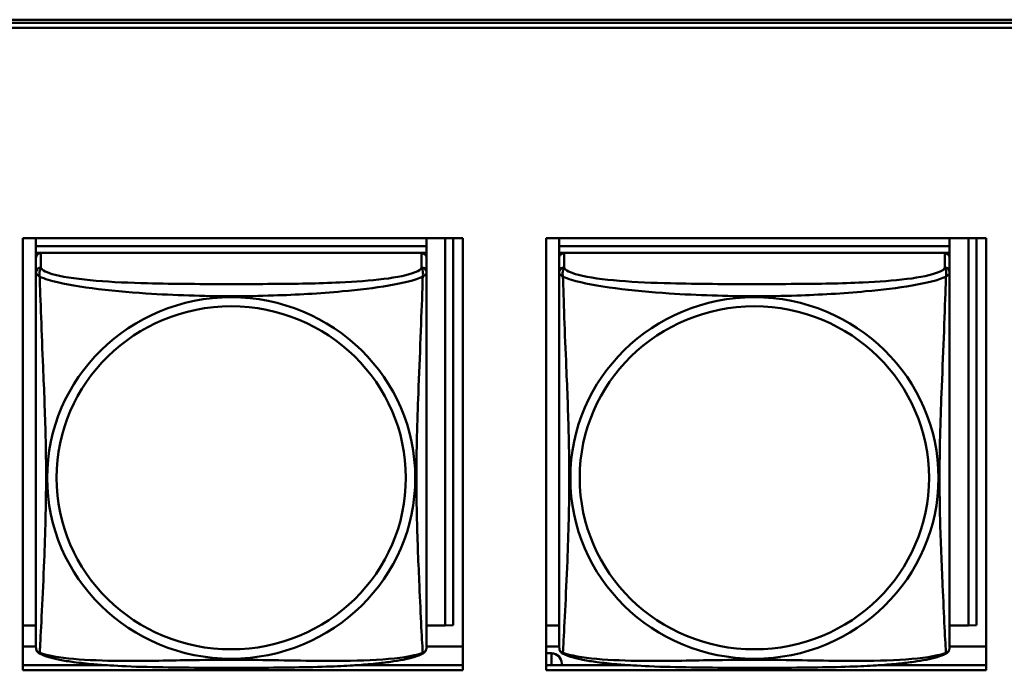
# Model space of a CAD drawing. Header units: inches. Extents: x 0.8 to 72.9, y -7.8 to 49.3.
# Tile 180 of 256: x 48.1 to 49.3, y 20.7 to 21.5. Entities that reach past the tile are written whole.
import ezdxf

# ---------------------------------------------------------------- set-up
doc = ezdxf.new("R2010")
doc.units = ezdxf.units.IN
doc.header["$MEASUREMENT"] = 0
doc.layers.add('Visible Edges(ROSSANSI)', color=7, linetype='Continuous', lineweight=50)
doc.layers.add('Visible Tangent Edges(ROSSANSI)', color=7, linetype='Continuous', lineweight=50)

msp = doc.modelspace()

# ---------------------------------------------------------------- linework, layer by layer
at = {"layer": 'Visible Edges(ROSSANSI)'}
for p, q in [((35.8647, 21.5222), (53.2398, 21.5222)), ((35.8648, 21.5184), (53.2399, 21.5184)), ((53.2399, 21.5123), (35.8648, 21.5123)), ((48.0804, 20.7352), (48.0804, 21.2579)), ((48.0804, 21.2579), (48.6128, 21.2579)), ((48.0962, 21.2579), (48.0962, 21.2482)), ((48.0962, 21.2342), (48.0962, 21.2579)), ((48.5686, 21.2579), (48.5686, 21.2482)), ((48.5913, 21.2579), (48.5913, 20.7894)), ((48.6011, 21.2579), (48.6011, 20.7899)), ((48.6128, 21.2579), (48.6128, 20.7352)), ((48.7134, 20.7352), (48.7134, 21.2579)), ((48.7134, 21.2579), (49.2458, 21.2579)), ((48.7292, 21.2579), (48.7292, 21.2482)), ((48.7292, 21.2342), (48.7292, 21.2579)), ((49.2016, 21.2579), (49.2016, 21.2482)), ((49.2243, 21.2579), (49.2243, 20.7894)), ((49.2341, 21.2579), (49.2341, 20.7899)), ((49.2458, 21.2579), (49.2458, 20.7352)), ((48.5686, 21.2482), (48.0962, 21.2482)), ((48.0962, 21.2482), (48.0962, 21.24)), ((48.0962, 21.2482), (48.0962, 21.2482)), ((48.0962, 21.2482), (48.5686, 21.2482)), ((48.5686, 21.2482), (48.5686, 21.24)), ((48.5686, 21.2482), (48.5686, 21.2482)), ((49.2016, 21.2482), (48.7292, 21.2482)), ((48.7292, 21.2482), (48.7292, 21.24)), ((48.7292, 21.2482), (48.7292, 21.2482)), ((48.7292, 21.2482), (49.2016, 21.2482)), ((49.2016, 21.2482), (49.2016, 21.24)), ((49.2016, 21.2482), (49.2016, 21.2482)), ((48.0962, 21.2343), (48.0962, 21.24)), ((48.0962, 21.24), (48.102, 21.24)), ((48.0962, 21.2342), (48.0962, 20.782)), ((48.5627, 21.24), (48.1021, 21.24)), ((48.5628, 21.24), (48.5686, 21.24)), ((48.5686, 21.24), (48.5686, 21.2343)), ((48.5686, 21.2165), (48.5686, 21.2342)), ((48.7292, 21.2343), (48.7292, 21.24)), ((48.7292, 21.24), (48.735, 21.24)), ((48.7292, 21.2342), (48.7292, 20.7819)), ((49.1957, 21.24), (48.7351, 21.24)), ((49.1958, 21.24), (49.2016, 21.24)), ((49.2016, 21.24), (49.2016, 21.2342)), ((49.2016, 21.2165), (49.2016, 21.2342)), ((48.5686, 21.2165), (48.5686, 21.2165)), ((49.2016, 21.2165), (49.2016, 21.2165)), ((48.0962, 20.8117), (48.0962, 20.7844)), ((48.7292, 20.8117), (48.7292, 20.7844)), ((48.0962, 20.7895), (48.0804, 20.7895)), ((48.5913, 20.7894), (48.5686, 20.7894)), ((48.5913, 20.7894), (48.6011, 20.7899)), ((48.7292, 20.7894), (48.7134, 20.7894)), ((49.2243, 20.7894), (49.2016, 20.7894)), ((49.2243, 20.7894), (49.2341, 20.7899)), ((48.0962, 20.7844), (48.0962, 20.782)), ((48.0962, 20.7643), (48.0962, 20.782)), ((48.7292, 20.7844), (48.7292, 20.7819)), ((48.7292, 20.7643), (48.7292, 20.7819)), ((48.0962, 20.7643), (48.0962, 20.7643)), ((48.7292, 20.7643), (48.7292, 20.7643)), ((48.0962, 20.7638), (48.0804, 20.7638)), ((48.6128, 20.7638), (48.5686, 20.7638)), ((48.7292, 20.7638), (48.7134, 20.7638)), ((48.7134, 20.7557), (48.7198, 20.7557)), ((49.2458, 20.7638), (49.2016, 20.7638)), ((48.0804, 20.7412), (48.1828, 20.7412)), ((48.4821, 20.7412), (48.6128, 20.7412)), ((48.7134, 20.7412), (48.8156, 20.7412)), ((48.7323, 20.7412), (48.7323, 20.7434)), ((49.1153, 20.7412), (49.2458, 20.7412)), ((48.6128, 20.7352), (48.0804, 20.7352)), ((49.2458, 20.7352), (48.7134, 20.7352))]:
    msp.add_line(p, q, dxfattribs=at)
for centre, major_axis, start_param, end_param in [((48.1021, 21.2342), (-0.00591, 0), 4.712366, 6.283162), ((48.5627, 21.2342), (0.00591, 0), 6.283162, 7.853958), ((48.7351, 21.2342), (-0.00591, 0), 4.712366, 6.283162), ((49.1957, 21.2342), (0.00591, 0), 6.283162, 7.853958), ((48.7198, 20.7434), (0.0125, 0), 6.283162, 7.853958)]:
    msp.add_ellipse(centre, major_axis=major_axis, ratio=0.981793, start_param=start_param, end_param=end_param, dxfattribs=at)
for points, knots in [([(48.5686, 21.2165), (48.5686, 21.2144), (48.5686, 21.211), (48.5686, 21.2016), (48.5686, 21.1956), (48.5686, 21.1807), (48.5686, 21.1718), (48.5686, 21.1561), (48.5686, 21.1497), (48.5686, 21.1355), (48.5686, 21.1276), (48.5686, 21.1095), (48.5686, 21.0992), (48.5686, 21.0742), (48.5686, 21.0595), (48.5686, 21.0269), (48.5686, 21.009), (48.5686, 20.9733), (48.5686, 20.9554), (48.5686, 20.9199), (48.5686, 20.9022), (48.5686, 20.876), (48.5686, 20.8674), (48.5686, 20.8444), (48.5686, 20.8305), (48.5686, 20.8099), (48.5686, 20.8026), (48.5686, 20.7909), (48.5686, 20.7862), (48.5686, 20.7786), (48.5686, 20.7754), (48.5686, 20.7705), (48.5686, 20.7686), (48.5686, 20.7659), (48.5686, 20.7651), (48.5686, 20.7642), (48.5686, 20.7639), (48.5686, 20.7637), (48.5686, 20.7636), (48.5686, 20.7636), (48.5686, 20.7636), (48.5686, 20.7635), (48.5686, 20.7635), (48.5686, 20.7635), (48.5686, 20.7635), (48.5686, 20.7635), (48.5686, 20.7635), (48.5686, 20.7635), (48.5686, 20.7635), (48.5686, 20.7635), (48.5686, 20.7635), (48.5686, 20.7635), (48.5686, 20.7635), (48.5686, 20.7634), (48.5686, 20.7634), (48.5686, 20.7634), (48.5686, 20.7633), (48.5686, 20.7632), (48.5694, 20.7672), (48.5685, 20.7613)], [-1.737343, -1.737343, -1.737343, -1.737343, -1.672944, -1.672944, -1.604422, -1.604422, -1.52499, -1.52499, -1.474054, -1.474054, -1.413069, -1.413069, -1.334757, -1.334757, -1.223483, -1.223483, -1.085035, -1.085035, -0.946588, -0.946588, -0.80814, -0.80814, -0.738916, -0.738916, -0.621545, -0.621545, -0.551982, -0.551982, -0.498632, -0.498632, -0.453561, -0.453561, -0.41439, -0.41439, -0.383629, -0.383629, -0.368248, -0.368248, -0.360558, -0.360558, -0.356713, -0.356713, -0.35479, -0.35479, -0.353829, -0.353829, -0.353348, -0.353348, -0.353108, -0.353108, -0.353059, -0.353059, -0.352994, -0.352994, -0.352945, -0.352945, -0.352913, -0.352913, -0.352868, -0.352868, -0.352868, -0.352868]), ([(49.2016, 21.2165), (49.2016, 21.2144), (49.2016, 21.211), (49.2016, 21.2016), (49.2016, 21.1956), (49.2016, 21.1807), (49.2016, 21.1718), (49.2016, 21.1561), (49.2016, 21.1497), (49.2016, 21.1355), (49.2016, 21.1276), (49.2016, 21.1095), (49.2016, 21.0992), (49.2016, 21.0741), (49.2016, 21.0595), (49.2016, 21.0269), (49.2016, 21.009), (49.2016, 20.9732), (49.2016, 20.9554), (49.2016, 20.9199), (49.2016, 20.9022), (49.2016, 20.876), (49.2016, 20.8674), (49.2016, 20.8444), (49.2016, 20.8305), (49.2016, 20.8099), (49.2016, 20.8026), (49.2016, 20.7908), (49.2016, 20.7862), (49.2016, 20.7786), (49.2016, 20.7754), (49.2016, 20.7705), (49.2016, 20.7686), (49.2016, 20.7659), (49.2016, 20.765), (49.2016, 20.7641), (49.2016, 20.7639), (49.2016, 20.7637), (49.2016, 20.7636), (49.2016, 20.7636), (49.2016, 20.7635), (49.2016, 20.7635), (49.2016, 20.7635), (49.2016, 20.7635), (49.2016, 20.7635), (49.2016, 20.7635), (49.2016, 20.7635), (49.2016, 20.7635), (49.2016, 20.7635), (49.2016, 20.7635), (49.2016, 20.7635), (49.2016, 20.7635), (49.2016, 20.7634), (49.2016, 20.7634), (49.2016, 20.7634), (49.2016, 20.7634), (49.2016, 20.7633), (49.2016, 20.7632), (49.2024, 20.7672), (49.2015, 20.7613)], [-1.737343, -1.737343, -1.737343, -1.737343, -1.672944, -1.672944, -1.604422, -1.604422, -1.52499, -1.52499, -1.474054, -1.474054, -1.413069, -1.413069, -1.334757, -1.334757, -1.223483, -1.223483, -1.085035, -1.085035, -0.946588, -0.946588, -0.80814, -0.80814, -0.738916, -0.738916, -0.621545, -0.621545, -0.551982, -0.551982, -0.498632, -0.498632, -0.453561, -0.453561, -0.41439, -0.41439, -0.383629, -0.383629, -0.368248, -0.368248, -0.360558, -0.360558, -0.356713, -0.356713, -0.35479, -0.35479, -0.353829, -0.353829, -0.353348, -0.353348, -0.353108, -0.353108, -0.353059, -0.353059, -0.352994, -0.352994, -0.352945, -0.352945, -0.352913, -0.352913, -0.352868, -0.352868, -0.352868, -0.352868]), ([(48.0962, 20.7643), (48.0962, 20.7642), (48.0962, 20.7641), (48.0962, 20.7639), (48.0962, 20.7639), (48.0962, 20.7638), (48.0962, 20.7637), (48.0962, 20.7636), (48.0962, 20.7636), (48.0962, 20.7636), (48.0962, 20.7636), (48.0962, 20.7636), (48.0962, 20.7635), (48.0962, 20.7635), (48.0962, 20.7635), (48.0962, 20.7635), (48.0962, 20.7635), (48.0962, 20.7635), (48.0962, 20.7635), (48.0962, 20.7635), (48.0962, 20.7635), (48.0962, 20.7635), (48.0962, 20.7635), (48.0962, 20.7634), (48.0962, 20.7634), (48.0962, 20.7634), (48.0962, 20.7633), (48.0962, 20.7632), (48.0956, 20.7664), (48.0964, 20.7614)], [-1.737338, -1.737338, -1.737338, -1.737338, -1.7319152, -1.7319152, -1.7264924, -1.7264924, -1.72106959, -1.72106959, -1.71564679, -1.71564679, -1.71293539, -1.71293539, -1.71157969, -1.71157969, -1.71090184, -1.71090184, -1.71056291, -1.71056291, -1.71045007, -1.71045007, -1.71040727, -1.71040727, -1.71034618, -1.71034618, -1.71029647, -1.71029647, -1.71026337, -1.71026337, -1.71022399, -1.71022399, -1.71022399, -1.71022399]), ([(48.7292, 20.7643), (48.7292, 20.7642), (48.7292, 20.7641), (48.7292, 20.7639), (48.7292, 20.7639), (48.7292, 20.7637), (48.7292, 20.7637), (48.7292, 20.7636), (48.7292, 20.7636), (48.7292, 20.7636), (48.7292, 20.7635), (48.7292, 20.7635), (48.7292, 20.7635), (48.7292, 20.7635), (48.7292, 20.7635), (48.7292, 20.7635), (48.7292, 20.7635), (48.7292, 20.7635), (48.7292, 20.7635), (48.7292, 20.7635), (48.7292, 20.7635), (48.7292, 20.7635), (48.7292, 20.7635), (48.7292, 20.7634), (48.7292, 20.7634), (48.7292, 20.7634), (48.7292, 20.7633), (48.7292, 20.7632), (48.7286, 20.7664), (48.7294, 20.7613)], [-1.737338, -1.737338, -1.737338, -1.737338, -1.7319152, -1.7319152, -1.7264924, -1.7264924, -1.72106959, -1.72106959, -1.71564679, -1.71564679, -1.71293539, -1.71293539, -1.71157969, -1.71157969, -1.71090184, -1.71090184, -1.71056291, -1.71056291, -1.71045007, -1.71045007, -1.71040727, -1.71040727, -1.71034618, -1.71034618, -1.71029647, -1.71029647, -1.71026337, -1.71026337, -1.71022399, -1.71022399, -1.71022399, -1.71022399]), ([(48.1004, 20.7555), (48.0998, 20.7558), (48.0993, 20.7561), (48.0984, 20.7569), (48.098, 20.7574), (48.0974, 20.7583), (48.0972, 20.7587), (48.0968, 20.7596), (48.0967, 20.76), (48.0965, 20.7607), (48.0964, 20.761), (48.0964, 20.7614)], [0.02273801, 0.02273801, 0.02273801, 0.02273801, 0.02955005, 0.02955005, 0.03636208, 0.03636208, 0.04317412, 0.04317412, 0.04998616, 0.04998616, 0.05679819, 0.05679819, 0.05679819, 0.05679819]), ([(48.5644, 20.7554), (48.5611, 20.7537), (48.5575, 20.7524), (48.5495, 20.75), (48.5451, 20.7489), (48.5356, 20.747), (48.5306, 20.7462), (48.5194, 20.7446), (48.5132, 20.7439), (48.4993, 20.7425), (48.4916, 20.7419), (48.4738, 20.7407), (48.4636, 20.7402), (48.4387, 20.7392), (48.4239, 20.7389), (48.3923, 20.7384), (48.3752, 20.7383), (48.3412, 20.7382), (48.3242, 20.7382), (48.2902, 20.7383), (48.2732, 20.7384), (48.2392, 20.7389), (48.222, 20.7393), (48.1918, 20.7406), (48.1787, 20.7414), (48.1577, 20.7432), (48.1497, 20.7441), (48.136, 20.7459), (48.1303, 20.7468), (48.1203, 20.7488), (48.1158, 20.7498), (48.1076, 20.7523), (48.1039, 20.7536), (48.1004, 20.7555)], [-1.678204, -1.678204, -1.678204, -1.678204, -1.629816, -1.629816, -1.580861, -1.580861, -1.532582, -1.532582, -1.479316, -1.479316, -1.416961, -1.416961, -1.337798, -1.337798, -1.226353, -1.226353, -1.09702, -1.09702, -0.967687, -0.967687, -0.838354, -0.838354, -0.709021, -0.709021, -0.60577, -0.60577, -0.53827, -0.53827, -0.483941, -0.483941, -0.435529, -0.435529, -0.384876, -0.384876, -0.384876, -0.384876]), ([(48.5644, 20.7554), (48.565, 20.7557), (48.5655, 20.7561), (48.5664, 20.7569), (48.5668, 20.7574), (48.5674, 20.7583), (48.5676, 20.7587), (48.568, 20.7596), (48.5681, 20.76), (48.5683, 20.7607), (48.5684, 20.761), (48.5685, 20.7613)], [0.0227374, 0.0227374, 0.0227374, 0.0227374, 0.02954725, 0.02954725, 0.03635709, 0.03635709, 0.04316693, 0.04316693, 0.04997677, 0.04997677, 0.05678661, 0.05678661, 0.05678661, 0.05678661]), ([(48.7334, 20.7554), (48.7328, 20.7557), (48.7323, 20.7561), (48.7314, 20.7569), (48.731, 20.7574), (48.7304, 20.7583), (48.7302, 20.7587), (48.7298, 20.7596), (48.7297, 20.76), (48.7295, 20.7607), (48.7294, 20.761), (48.7294, 20.7613)], [0.02273801, 0.02273801, 0.02273801, 0.02273801, 0.02955005, 0.02955005, 0.03636208, 0.03636208, 0.04317412, 0.04317412, 0.04998616, 0.04998616, 0.05679819, 0.05679819, 0.05679819, 0.05679819]), ([(49.1974, 20.7554), (49.1941, 20.7537), (49.1905, 20.7524), (49.1825, 20.75), (49.1781, 20.7489), (49.1686, 20.747), (49.1636, 20.7462), (49.1524, 20.7446), (49.1462, 20.7439), (49.1323, 20.7425), (49.1246, 20.7419), (49.1068, 20.7407), (49.0966, 20.7402), (49.0717, 20.7392), (49.0569, 20.7389), (49.0253, 20.7384), (49.0082, 20.7383), (48.9742, 20.7382), (48.9572, 20.7382), (48.9232, 20.7383), (48.9062, 20.7384), (48.8722, 20.7389), (48.855, 20.7393), (48.8248, 20.7406), (48.8117, 20.7414), (48.7907, 20.7432), (48.7827, 20.7441), (48.769, 20.7459), (48.7633, 20.7468), (48.7533, 20.7488), (48.7488, 20.7498), (48.7406, 20.7523), (48.7369, 20.7536), (48.7334, 20.7554)], [-1.678204, -1.678204, -1.678204, -1.678204, -1.629816, -1.629816, -1.580861, -1.580861, -1.532582, -1.532582, -1.479316, -1.479316, -1.416961, -1.416961, -1.337798, -1.337798, -1.226353, -1.226353, -1.09702, -1.09702, -0.967687, -0.967687, -0.838354, -0.838354, -0.709021, -0.709021, -0.60577, -0.60577, -0.53827, -0.53827, -0.483941, -0.483941, -0.435529, -0.435529, -0.384876, -0.384876, -0.384876, -0.384876]), ([(49.1974, 20.7554), (49.198, 20.7557), (49.1985, 20.7561), (49.1994, 20.7569), (49.1998, 20.7574), (49.2004, 20.7583), (49.2006, 20.7587), (49.201, 20.7595), (49.2011, 20.7599), (49.2013, 20.7607), (49.2014, 20.761), (49.2015, 20.7613)], [0.0227374, 0.0227374, 0.0227374, 0.0227374, 0.02954725, 0.02954725, 0.03635709, 0.03635709, 0.04316693, 0.04316693, 0.04997677, 0.04997677, 0.05678661, 0.05678661, 0.05678661, 0.05678661])]:
    msp.add_open_spline(points, degree=3, knots=knots, dxfattribs=at)
at = {"layer": 'Visible Tangent Edges(ROSSANSI)'}
for p, q in [((48.0962, 21.2342), (48.0962, 21.2165)), ((48.1021, 21.2223), (48.1021, 21.24)), ((48.5627, 21.24), (48.5627, 21.2223)), ((48.7292, 21.2342), (48.7292, 21.2165)), ((48.7351, 21.2223), (48.7351, 21.24)), ((49.1957, 21.24), (49.1957, 21.2223)), ((48.7198, 20.7557), (48.7198, 20.7412))]:
    msp.add_line(p, q, dxfattribs=at)
for centre, major_axis, start_param, end_param in [((48.1021, 21.2165), (-0.00591, 0), 4.712366, 6.283162), ((48.5627, 21.2165), (0.00591, 0), 6.283162, 7.853958), ((48.7351, 21.2165), (-0.00591, 0), 4.712366, 6.283162), ((49.1957, 21.2165), (0.00591, 0), 6.283162, 7.853958)]:
    msp.add_ellipse(centre, major_axis=major_axis, ratio=0.981793, start_param=start_param, end_param=end_param, dxfattribs=at)
for centre, major_axis in [((48.3324, 20.9678), (0.2227, 0)), ((48.9654, 20.9678), (0.2227, 0)), ((48.3324, 20.968), (0.2113, 0)), ((48.9654, 20.968), (0.2113, 0))]:
    msp.add_ellipse(centre, major_axis=major_axis, ratio=0.981793, dxfattribs=at)
for points, knots in [([(48.1007, 21.2112), (48.1005, 21.2124), (48.1004, 21.2134), (48.1003, 21.2154), (48.1004, 21.2163), (48.1006, 21.2176), (48.1007, 21.218), (48.1008, 21.2187), (48.1009, 21.2189), (48.101, 21.2194), (48.1012, 21.2197), (48.1014, 21.2204), (48.1016, 21.2208), (48.1019, 21.2216), (48.102, 21.2219), (48.1021, 21.2223)], [-0.00026741, -0.00026741, -0.00026741, -0.00026741, 0.01456352, 0.01456352, 0.03151317, 0.03151317, 0.04210669, 0.04210669, 0.04740346, 0.04740346, 0.05587828, 0.05587828, 0.06943799, 0.06943799, 0.0844808, 0.0844808, 0.0844808, 0.0844808]), ([(48.5627, 21.2223), (48.5622, 21.2203), (48.5594, 21.2184), (48.555, 21.2166), (48.5469, 21.2133), (48.533, 21.2105), (48.5169, 21.2085), (48.5007, 21.2065), (48.4825, 21.2052), (48.4639, 21.2043), (48.4375, 21.2031), (48.4102, 21.2027), (48.3832, 21.2025), (48.3663, 21.2024), (48.3493, 21.2024), (48.3324, 21.2024), (48.2986, 21.2024), (48.2647, 21.2024), (48.231, 21.2033), (48.189, 21.2044), (48.1451, 21.2071), (48.1195, 21.2135), (48.1095, 21.2161), (48.1031, 21.2192), (48.1021, 21.2223)], [0.325731, 0.325731, 0.325731, 0.325731, 0.404774, 0.404774, 0.404774, 0.550532, 0.550532, 0.550532, 0.69629, 0.69629, 0.69629, 0.902598, 0.902598, 0.902598, 1.03154, 1.03154, 1.03154, 1.289425, 1.289425, 1.289425, 1.610774, 1.610774, 1.610774, 1.73735, 1.73735, 1.73735, 1.73735]), ([(48.5627, 21.2223), (48.5628, 21.2219), (48.563, 21.2215), (48.5633, 21.2208), (48.5634, 21.2204), (48.5637, 21.2197), (48.5638, 21.2194), (48.564, 21.2189), (48.564, 21.2187), (48.5642, 21.218), (48.5643, 21.2176), (48.5644, 21.2163), (48.5645, 21.2154), (48.5644, 21.2134), (48.5643, 21.2124), (48.5641, 21.2112)], [-0.0844808, -0.0844808, -0.0844808, -0.0844808, -0.06943799, -0.06943799, -0.05587828, -0.05587828, -0.04740346, -0.04740346, -0.04210669, -0.04210669, -0.03151317, -0.03151317, -0.01456352, -0.01456352, 0.00026741, 0.00026741, 0.00026741, 0.00026741]), ([(48.7337, 21.2112), (48.7335, 21.2124), (48.7334, 21.2134), (48.7333, 21.2154), (48.7334, 21.2163), (48.7336, 21.2176), (48.7337, 21.218), (48.7338, 21.2187), (48.7339, 21.2189), (48.734, 21.2194), (48.7342, 21.2197), (48.7344, 21.2204), (48.7346, 21.2208), (48.7349, 21.2215), (48.735, 21.2219), (48.7351, 21.2223)], [-0.00026741, -0.00026741, -0.00026741, -0.00026741, 0.01456352, 0.01456352, 0.03151317, 0.03151317, 0.04210669, 0.04210669, 0.04740346, 0.04740346, 0.05587828, 0.05587828, 0.06943799, 0.06943799, 0.0844808, 0.0844808, 0.0844808, 0.0844808]), ([(49.1957, 21.2223), (49.1952, 21.2203), (49.1924, 21.2183), (49.188, 21.2166), (49.1799, 21.2133), (49.166, 21.2105), (49.1499, 21.2085), (49.1337, 21.2065), (49.1155, 21.2052), (49.0969, 21.2043), (49.0705, 21.2031), (49.0432, 21.2027), (49.0162, 21.2025), (48.9993, 21.2024), (48.9823, 21.2023), (48.9654, 21.2023), (48.9316, 21.2023), (48.8977, 21.2024), (48.864, 21.2033), (48.822, 21.2043), (48.7781, 21.207), (48.7525, 21.2135), (48.7425, 21.2161), (48.7361, 21.2191), (48.7351, 21.2223)], [0.325731, 0.325731, 0.325731, 0.325731, 0.404774, 0.404774, 0.404774, 0.550532, 0.550532, 0.550532, 0.69629, 0.69629, 0.69629, 0.902598, 0.902598, 0.902598, 1.03154, 1.03154, 1.03154, 1.289425, 1.289425, 1.289425, 1.610774, 1.610774, 1.610774, 1.73735, 1.73735, 1.73735, 1.73735]), ([(49.1957, 21.2223), (49.1958, 21.2219), (49.196, 21.2215), (49.1963, 21.2208), (49.1964, 21.2204), (49.1967, 21.2197), (49.1968, 21.2194), (49.197, 21.2189), (49.197, 21.2187), (49.1972, 21.218), (49.1973, 21.2176), (49.1974, 21.2163), (49.1975, 21.2153), (49.1974, 21.2134), (49.1973, 21.2123), (49.1971, 21.2112)], [-0.0844808, -0.0844808, -0.0844808, -0.0844808, -0.06943799, -0.06943799, -0.05587828, -0.05587828, -0.04740346, -0.04740346, -0.04210669, -0.04210669, -0.03151317, -0.03151317, -0.01456352, -0.01456352, 0.00026741, 0.00026741, 0.00026741, 0.00026741]), ([(48.0962, 21.2165), (48.0962, 21.2162), (48.0962, 21.216), (48.0963, 21.2156), (48.0963, 21.2154), (48.0964, 21.2151), (48.0965, 21.2149), (48.0967, 21.2147), (48.0967, 21.2147), (48.097, 21.2144), (48.0971, 21.2142), (48.0977, 21.2137), (48.0982, 21.2133), (48.0993, 21.2123), (48.1, 21.2118), (48.1007, 21.2112)], [-0.0844808, -0.0844808, -0.0844808, -0.0844808, -0.06943799, -0.06943799, -0.05587828, -0.05587828, -0.04740346, -0.04740346, -0.04210669, -0.04210669, -0.03151317, -0.03151317, -0.01456352, -0.01456352, 0.00026741, 0.00026741, 0.00026741, 0.00026741]), ([(48.0962, 21.2165), (48.0962, 21.214), (48.0962, 21.2093), (48.0962, 21.2032), (48.0962, 21.192), (48.0962, 21.1756), (48.0962, 21.1577), (48.0962, 21.1399), (48.0962, 21.1207), (48.0962, 21.1015), (48.0962, 21.0744), (48.0962, 21.0472), (48.0962, 21.0204), (48.0962, 21.0037), (48.0962, 20.9871), (48.0962, 20.9704), (48.0962, 20.9372), (48.0962, 20.904), (48.0962, 20.8718), (48.0962, 20.8316), (48.0962, 20.7912), (48.0962, 20.7726), (48.0962, 20.7652), (48.0962, 20.762), (48.0962, 20.7643)], [0.325731, 0.325731, 0.325731, 0.325731, 0.404774, 0.404774, 0.404774, 0.550532, 0.550532, 0.550532, 0.69629, 0.69629, 0.69629, 0.902598, 0.902598, 0.902598, 1.03154, 1.03154, 1.03154, 1.289425, 1.289425, 1.289425, 1.610774, 1.610774, 1.610774, 1.73735, 1.73735, 1.73735, 1.73735]), ([(48.1007, 21.2112), (48.1036, 21.2099), (48.1071, 21.2087), (48.1111, 21.2075), (48.1387, 21.1991), (48.1857, 21.194), (48.2292, 21.1911), (48.2642, 21.1888), (48.2983, 21.1877), (48.3324, 21.1877), (48.3495, 21.1877), (48.3665, 21.188), (48.3837, 21.1886), (48.4112, 21.1894), (48.4393, 21.191), (48.467, 21.1936), (48.4865, 21.1954), (48.5059, 21.1977), (48.5232, 21.2006), (48.5403, 21.2036), (48.5553, 21.2072), (48.5641, 21.2112)], [-1.657319, -1.657319, -1.657319, -1.657319, -1.610774, -1.610774, -1.610774, -1.289425, -1.289425, -1.289425, -1.03154, -1.03154, -1.03154, -0.902598, -0.902598, -0.902598, -0.69629, -0.69629, -0.69629, -0.550532, -0.550532, -0.550532, -0.405761, -0.405761, -0.405761, -0.405761]), ([(48.1007, 20.7563), (48.1008, 20.7579), (48.101, 20.7602), (48.1011, 20.7631), (48.1022, 20.7829), (48.1044, 20.826), (48.1061, 20.8676), (48.1074, 20.9009), (48.1084, 20.9344), (48.1084, 20.9678), (48.1084, 20.9846), (48.1082, 21.0013), (48.1078, 21.0183), (48.1071, 21.0455), (48.106, 21.0736), (48.1048, 21.1022), (48.1039, 21.1224), (48.1031, 21.1428), (48.1024, 21.1621), (48.1017, 21.1812), (48.1011, 21.1989), (48.1007, 21.2112)], [-1.657319, -1.657319, -1.657319, -1.657319, -1.610774, -1.610774, -1.610774, -1.289425, -1.289425, -1.289425, -1.03154, -1.03154, -1.03154, -0.902598, -0.902598, -0.902598, -0.69629, -0.69629, -0.69629, -0.550532, -0.550532, -0.550532, -0.405761, -0.405761, -0.405761, -0.405761]), ([(48.5641, 21.2112), (48.564, 21.2072), (48.5639, 21.2027), (48.5637, 21.1977), (48.5626, 21.1633), (48.5605, 21.1141), (48.5588, 21.0702), (48.5574, 21.0349), (48.5564, 21.0013), (48.5564, 20.9678), (48.5564, 20.9511), (48.5566, 20.9344), (48.5571, 20.9177), (48.5577, 20.8909), (48.5589, 20.8637), (48.5601, 20.838), (48.5609, 20.8198), (48.5617, 20.8022), (48.5624, 20.7875), (48.5632, 20.7729), (48.5638, 20.7613), (48.5641, 20.7563)], [-1.657319, -1.657319, -1.657319, -1.657319, -1.610774, -1.610774, -1.610774, -1.289425, -1.289425, -1.289425, -1.03154, -1.03154, -1.03154, -0.902598, -0.902598, -0.902598, -0.69629, -0.69629, -0.69629, -0.550532, -0.550532, -0.550532, -0.405761, -0.405761, -0.405761, -0.405761]), ([(48.5641, 21.2112), (48.5649, 21.2118), (48.5655, 21.2123), (48.5667, 21.2132), (48.5671, 21.2136), (48.5677, 21.2142), (48.5679, 21.2144), (48.5681, 21.2146), (48.5682, 21.2147), (48.5683, 21.2149), (48.5684, 21.2151), (48.5685, 21.2154), (48.5686, 21.2155), (48.5686, 21.216), (48.5686, 21.2162), (48.5686, 21.2165)], [-0.00026741, -0.00026741, -0.00026741, -0.00026741, 0.01456352, 0.01456352, 0.03151317, 0.03151317, 0.04210669, 0.04210669, 0.04740346, 0.04740346, 0.05587828, 0.05587828, 0.06943799, 0.06943799, 0.08447444, 0.08447444, 0.08447444, 0.08447444]), ([(48.7292, 21.2165), (48.7292, 21.2162), (48.7292, 21.216), (48.7293, 21.2155), (48.7293, 21.2154), (48.7294, 21.215), (48.7295, 21.2149), (48.7297, 21.2147), (48.7297, 21.2146), (48.73, 21.2144), (48.7301, 21.2142), (48.7307, 21.2136), (48.7312, 21.2132), (48.7323, 21.2123), (48.733, 21.2118), (48.7337, 21.2112)], [-0.0844808, -0.0844808, -0.0844808, -0.0844808, -0.06943799, -0.06943799, -0.05587828, -0.05587828, -0.04740346, -0.04740346, -0.04210669, -0.04210669, -0.03151317, -0.03151317, -0.01456352, -0.01456352, 0.00026741, 0.00026741, 0.00026741, 0.00026741]), ([(48.7292, 21.2165), (48.7292, 21.214), (48.7292, 21.2093), (48.7292, 21.2032), (48.7292, 21.1919), (48.7292, 21.1755), (48.7292, 21.1577), (48.7292, 21.1398), (48.7292, 21.1207), (48.7292, 21.1015), (48.7292, 21.0744), (48.7292, 21.0472), (48.7292, 21.0204), (48.7292, 21.0037), (48.7292, 20.987), (48.7292, 20.9704), (48.7292, 20.9372), (48.7292, 20.904), (48.7292, 20.8718), (48.7292, 20.8316), (48.7292, 20.7912), (48.7292, 20.7726), (48.7292, 20.7652), (48.7292, 20.762), (48.7292, 20.7643)], [0.325731, 0.325731, 0.325731, 0.325731, 0.404774, 0.404774, 0.404774, 0.550532, 0.550532, 0.550532, 0.69629, 0.69629, 0.69629, 0.902598, 0.902598, 0.902598, 1.03154, 1.03154, 1.03154, 1.289425, 1.289425, 1.289425, 1.610774, 1.610774, 1.610774, 1.73735, 1.73735, 1.73735, 1.73735]), ([(48.7337, 21.2112), (48.7366, 21.2099), (48.7401, 21.2087), (48.7441, 21.2075), (48.7717, 21.1991), (48.8187, 21.194), (48.8622, 21.1911), (48.8972, 21.1888), (48.9313, 21.1877), (48.9654, 21.1877), (48.9825, 21.1877), (48.9995, 21.188), (49.0167, 21.1885), (49.0442, 21.1894), (49.0723, 21.191), (49.1, 21.1936), (49.1195, 21.1954), (49.1389, 21.1977), (49.1562, 21.2006), (49.1733, 21.2036), (49.1883, 21.2072), (49.1971, 21.2112)], [-1.657319, -1.657319, -1.657319, -1.657319, -1.610774, -1.610774, -1.610774, -1.289425, -1.289425, -1.289425, -1.03154, -1.03154, -1.03154, -0.902598, -0.902598, -0.902598, -0.69629, -0.69629, -0.69629, -0.550532, -0.550532, -0.550532, -0.405761, -0.405761, -0.405761, -0.405761]), ([(48.7337, 20.7563), (48.7338, 20.7579), (48.734, 20.7602), (48.7341, 20.7631), (48.7352, 20.7829), (48.7374, 20.826), (48.7391, 20.8675), (48.7404, 20.9008), (48.7414, 20.9344), (48.7414, 20.9678), (48.7414, 20.9846), (48.7412, 21.0013), (48.7408, 21.0183), (48.7401, 21.0455), (48.739, 21.0736), (48.7378, 21.1022), (48.7369, 21.1223), (48.7361, 21.1428), (48.7354, 21.162), (48.7347, 21.1811), (48.7341, 21.1989), (48.7337, 21.2112)], [-1.657319, -1.657319, -1.657319, -1.657319, -1.610774, -1.610774, -1.610774, -1.289425, -1.289425, -1.289425, -1.03154, -1.03154, -1.03154, -0.902598, -0.902598, -0.902598, -0.69629, -0.69629, -0.69629, -0.550532, -0.550532, -0.550532, -0.405761, -0.405761, -0.405761, -0.405761]), ([(49.1971, 21.2112), (49.197, 21.2072), (49.1969, 21.2027), (49.1967, 21.1977), (49.1956, 21.1633), (49.1935, 21.1141), (49.1918, 21.0702), (49.1904, 21.0349), (49.1894, 21.0013), (49.1894, 20.9678), (49.1894, 20.9511), (49.1896, 20.9344), (49.1901, 20.9177), (49.1907, 20.8909), (49.1919, 20.8637), (49.1931, 20.8379), (49.1939, 20.8197), (49.1947, 20.8022), (49.1954, 20.7875), (49.1962, 20.7729), (49.1968, 20.7613), (49.1971, 20.7563)], [-1.657319, -1.657319, -1.657319, -1.657319, -1.610774, -1.610774, -1.610774, -1.289425, -1.289425, -1.289425, -1.03154, -1.03154, -1.03154, -0.902598, -0.902598, -0.902598, -0.69629, -0.69629, -0.69629, -0.550532, -0.550532, -0.550532, -0.405761, -0.405761, -0.405761, -0.405761]), ([(49.1971, 21.2112), (49.1979, 21.2118), (49.1985, 21.2123), (49.1997, 21.2132), (49.2001, 21.2136), (49.2007, 21.2142), (49.2009, 21.2144), (49.2011, 21.2146), (49.2012, 21.2147), (49.2013, 21.2149), (49.2014, 21.215), (49.2015, 21.2153), (49.2016, 21.2155), (49.2016, 21.216), (49.2016, 21.2162), (49.2016, 21.2165)], [-0.00026741, -0.00026741, -0.00026741, -0.00026741, 0.01456352, 0.01456352, 0.03151317, 0.03151317, 0.04210669, 0.04210669, 0.04740346, 0.04740346, 0.05587828, 0.05587828, 0.06943799, 0.06943799, 0.08447444, 0.08447444, 0.08447444, 0.08447444]), ([(48.1007, 20.7563), (48.1, 20.7565), (48.0993, 20.7568), (48.0982, 20.7575), (48.0977, 20.7581), (48.0971, 20.759), (48.0969, 20.7593), (48.0967, 20.7599), (48.0967, 20.7601), (48.0965, 20.7606), (48.0964, 20.7609), (48.0964, 20.7613), (48.0964, 20.7613), (48.0964, 20.7614)], [-0.00026741, -0.00026741, -0.00026741, -0.00026741, 0.01456352, 0.01456352, 0.03151317, 0.03151317, 0.04210669, 0.04210669, 0.04740346, 0.04740346, 0.05587828, 0.05587828, 0.05679819, 0.05679819, 0.05679819, 0.05679819]), ([(48.1004, 20.7555), (48.1004, 20.7555), (48.1004, 20.7555), (48.1004, 20.7557), (48.1005, 20.7559), (48.1007, 20.7563)], [-0.02273801, -0.02273801, -0.02273801, -0.02273801, -0.01456352, -0.01456352, 0.00026741, 0.00026741, 0.00026741, 0.00026741]), ([(48.5641, 20.7563), (48.5613, 20.7552), (48.5578, 20.7542), (48.5538, 20.7533), (48.5261, 20.7471), (48.4791, 20.7462), (48.4356, 20.7466), (48.4007, 20.747), (48.3665, 20.7479), (48.3324, 20.7479), (48.3154, 20.7479), (48.2983, 20.7477), (48.2811, 20.7474), (48.2537, 20.747), (48.2255, 20.7463), (48.1979, 20.7466), (48.1783, 20.7467), (48.159, 20.7474), (48.1417, 20.7489), (48.1245, 20.7505), (48.1096, 20.753), (48.1007, 20.7563)], [-1.657319, -1.657319, -1.657319, -1.657319, -1.610774, -1.610774, -1.610774, -1.289425, -1.289425, -1.289425, -1.03154, -1.03154, -1.03154, -0.902598, -0.902598, -0.902598, -0.69629, -0.69629, -0.69629, -0.550532, -0.550532, -0.550532, -0.405761, -0.405761, -0.405761, -0.405761]), ([(48.5685, 20.7613), (48.5685, 20.7613), (48.5684, 20.7613), (48.5684, 20.7609), (48.5683, 20.7606), (48.5682, 20.7601), (48.5681, 20.7599), (48.5679, 20.7593), (48.5677, 20.759), (48.5671, 20.758), (48.5666, 20.7575), (48.5655, 20.7568), (48.5649, 20.7565), (48.5641, 20.7563)], [-0.05678661, -0.05678661, -0.05678661, -0.05678661, -0.05587828, -0.05587828, -0.04740346, -0.04740346, -0.04210669, -0.04210669, -0.03151317, -0.03151317, -0.01456352, -0.01456352, 0.00026741, 0.00026741, 0.00026741, 0.00026741]), ([(48.5641, 20.7563), (48.5643, 20.7559), (48.5644, 20.7557), (48.5645, 20.7555), (48.5645, 20.7555), (48.5644, 20.7554)], [-0.00026741, -0.00026741, -0.00026741, -0.00026741, 0.01456352, 0.01456352, 0.0227374, 0.0227374, 0.0227374, 0.0227374]), ([(48.7337, 20.7563), (48.733, 20.7565), (48.7323, 20.7568), (48.7312, 20.7575), (48.7307, 20.758), (48.7301, 20.7589), (48.7299, 20.7593), (48.7297, 20.7599), (48.7297, 20.7601), (48.7295, 20.7606), (48.7294, 20.7609), (48.7294, 20.7613), (48.7294, 20.7613), (48.7294, 20.7613)], [-0.00026741, -0.00026741, -0.00026741, -0.00026741, 0.01456352, 0.01456352, 0.03151317, 0.03151317, 0.04210669, 0.04210669, 0.04740346, 0.04740346, 0.05587828, 0.05587828, 0.05679819, 0.05679819, 0.05679819, 0.05679819]), ([(48.7334, 20.7554), (48.7334, 20.7555), (48.7334, 20.7555), (48.7334, 20.7557), (48.7335, 20.7559), (48.7337, 20.7563)], [-0.02273801, -0.02273801, -0.02273801, -0.02273801, -0.01456352, -0.01456352, 0.00026741, 0.00026741, 0.00026741, 0.00026741]), ([(49.1971, 20.7563), (49.1943, 20.7552), (49.1908, 20.7542), (49.1868, 20.7533), (49.1591, 20.7471), (49.1121, 20.7462), (49.0686, 20.7466), (49.0337, 20.747), (48.9995, 20.7479), (48.9654, 20.7479), (48.9484, 20.7479), (48.9313, 20.7477), (48.9141, 20.7474), (48.8867, 20.747), (48.8585, 20.7463), (48.8309, 20.7466), (48.8113, 20.7467), (48.792, 20.7474), (48.7747, 20.7489), (48.7575, 20.7505), (48.7426, 20.7529), (48.7337, 20.7563)], [-1.657319, -1.657319, -1.657319, -1.657319, -1.610774, -1.610774, -1.610774, -1.289425, -1.289425, -1.289425, -1.03154, -1.03154, -1.03154, -0.902598, -0.902598, -0.902598, -0.69629, -0.69629, -0.69629, -0.550532, -0.550532, -0.550532, -0.405761, -0.405761, -0.405761, -0.405761]), ([(49.2015, 20.7613), (49.2015, 20.7613), (49.2014, 20.7613), (49.2014, 20.7609), (49.2013, 20.7606), (49.2012, 20.7601), (49.2011, 20.7599), (49.2009, 20.7593), (49.2007, 20.7589), (49.2001, 20.758), (49.1996, 20.7575), (49.1985, 20.7568), (49.1979, 20.7565), (49.1971, 20.7563)], [-0.05678661, -0.05678661, -0.05678661, -0.05678661, -0.05587828, -0.05587828, -0.04740346, -0.04740346, -0.04210669, -0.04210669, -0.03151317, -0.03151317, -0.01456352, -0.01456352, 0.00026741, 0.00026741, 0.00026741, 0.00026741]), ([(49.1971, 20.7563), (49.1973, 20.7559), (49.1974, 20.7557), (49.1975, 20.7555), (49.1975, 20.7554), (49.1974, 20.7554)], [-0.00026741, -0.00026741, -0.00026741, -0.00026741, 0.01456352, 0.01456352, 0.0227374, 0.0227374, 0.0227374, 0.0227374])]:
    msp.add_open_spline(points, degree=3, knots=knots, dxfattribs=at)
for points in [[(48.0962, 20.7643), (48.0962, 20.7643), (48.0962, 20.7643), (48.0962, 20.7643)], [(48.7292, 20.7643), (48.7292, 20.7643), (48.7292, 20.7643), (48.7292, 20.7643)]]:
    msp.add_open_spline(points, degree=3, dxfattribs=at)

doc.saveas('drawing.dxf')
